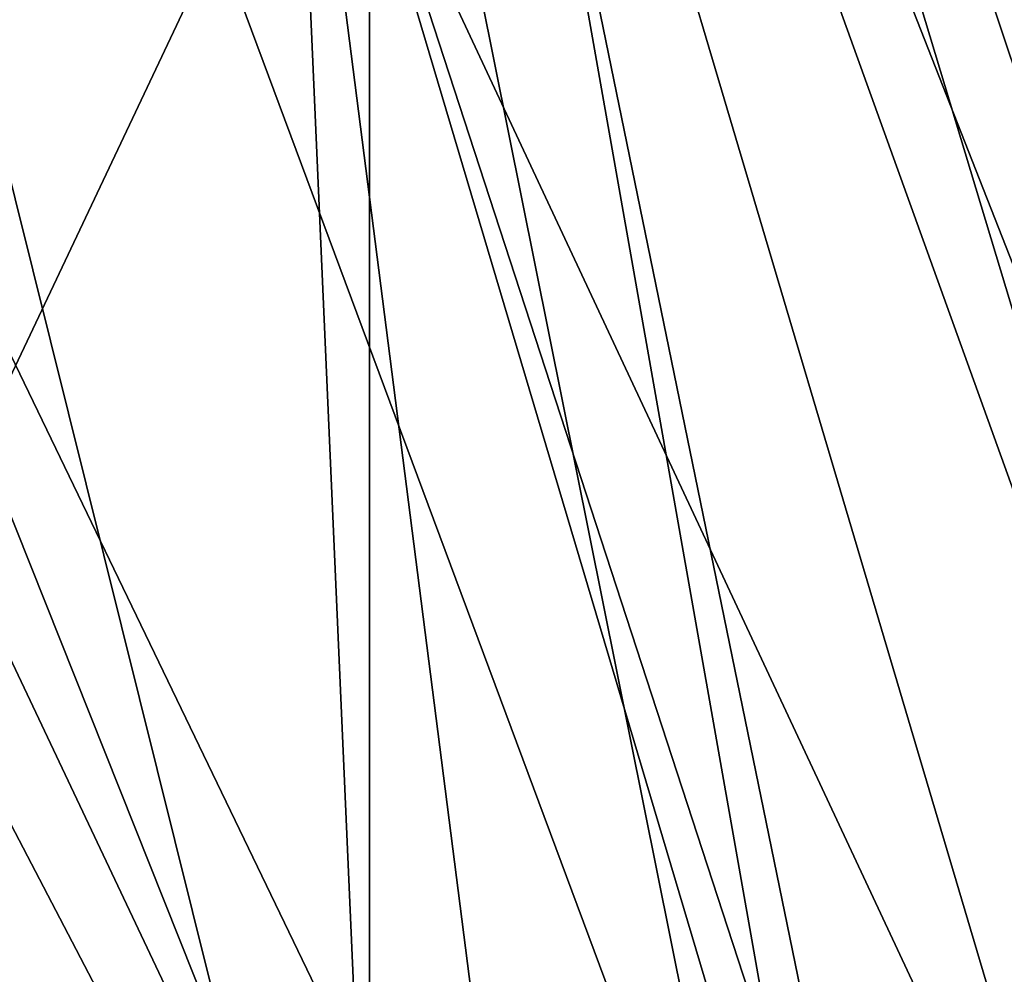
# Model space of a CAD drawing. Header units: millimetres. Extents: x -25 to 25, y -36 to 145.
# Tile 79 of 123: x 16.16 to 18.81, y 84.89 to 87.46. Entities that reach past the tile are written whole.
import ezdxf

# ---------------------------------------------------------------- set-up
doc = ezdxf.new("R2010")
doc.units = ezdxf.units.MM
doc.header["$LTSCALE"] = 65.185185
for name, color, linetype in [('10', 7, 'CONTINUOUS'), ('5', 7, 'CONTINUOUS'), ('9', 7, 'CONTINUOUS')]:
    doc.layers.add(name, color=color, linetype=linetype)

msp = doc.modelspace()

# ---------------------------------------------------------------- linework, layer by layer
at = {"layer": '10', "linetype": 'CONTINUOUS'}
for points in [[(17.1, 83.7), (14.809, 83.7, -8.55), (17.1, 88.5433), (17.1, 83.7)], [(17.1, 88.5433), (14.809, 83.7, -8.55), (14.809, 88.5433, -8.55), (17.1, 88.5433)], [(14.809, 83.7, 8.55), (17.1, 83.7), (14.809, 88.5433, 8.55), (14.809, 83.7, 8.55)], [(14.809, 88.5433, 8.55), (17.1, 83.7), (17.1, 88.5433), (14.809, 88.5433, 8.55)]]:
    msp.add_3dface(points, dxfattribs=at)
at = {"layer": '5', "linetype": 'CONTINUOUS'}
for points in [[(14.5237, 93.5, 8.3853), (11.8585, 93.5, 11.8586), (16.9585, 83.7179, 10.7554), (14.5237, 93.5, 8.3853)], [(16.9585, 83.7179, 10.7554), (11.8585, 93.5, 11.8586), (13.7499, 83.7179, 14.6359), (16.9585, 83.7179, 10.7554)], [(16.199, 93.5, 4.3407), (14.5237, 93.5, 8.3853), (19.1009, 83.7179, 6.1988), (16.199, 93.5, 4.3407)], [(19.1009, 83.7179, 6.1988), (14.5237, 93.5, 8.3853), (16.9585, 83.7179, 10.7554), (19.1009, 83.7179, 6.1988)], [(14.5237, 93.5, -8.3853), (16.199, 93.5, -4.3407), (18.1655, 83.7179, -8.5606), (14.5237, 93.5, -8.3853)], [(15.465, 83.7179, -12.8103), (14.5237, 93.5, -8.3853), (18.1655, 83.7179, -8.5606), (15.465, 83.7179, -12.8103)], [(16.7705, 93.5), (16.199, 93.5, 4.3407), (20.0425, 83.7179, 1.2524), (16.7705, 93.5)], [(20.0425, 83.7179, 1.2524), (16.199, 93.5, 4.3407), (19.1009, 83.7179, 6.1988), (20.0425, 83.7179, 1.2524)], [(16.199, 93.5, -4.3407), (16.7705, 93.5), (19.724, 83.7179, -3.7727), (16.199, 93.5, -4.3407)], [(18.1655, 83.7179, -8.5606), (16.199, 93.5, -4.3407), (19.724, 83.7179, -3.7727), (18.1655, 83.7179, -8.5606)], [(19.724, 83.7179, -3.7727), (16.7705, 93.5), (20.0425, 83.7179, 1.2524), (19.724, 83.7179, -3.7727)]]:
    msp.add_3dface(points, dxfattribs=at)
at = {"layer": '9', "linetype": 'CONTINUOUS'}
for points in [[(17.1089, 83.6812, -7.2421), (15.1455, 88.6102, -8.7442), (14.8257, 83.6812, -11.1965), (17.1089, 83.6812, -7.2421)], [(16.8926, 88.6102, -4.5264), (15.1455, 88.6102, -8.7442), (17.1089, 83.6812, -7.2421), (16.8926, 88.6102, -4.5264)], [(15.1455, 88.6102, 8.7442), (16.8926, 88.6102, 4.5264), (17.5226, 83.6812, 6.1744), (15.1455, 88.6102, 8.7442)], [(15.4873, 83.6812, 10.262), (15.1455, 88.6102, 8.7442), (17.5226, 83.6812, 6.1744), (15.4873, 83.6812, 10.262)], [(17.4885, 88.6102), (16.8926, 88.6102, -4.5264), (18.3587, 83.6812, -2.8502), (17.4885, 88.6102)], [(18.3587, 83.6812, -2.8502), (16.8926, 88.6102, -4.5264), (17.1089, 83.6812, -7.2421), (18.3587, 83.6812, -2.8502)], [(16.8926, 88.6102, 4.5264), (17.4885, 88.6102), (18.4994, 83.6812, 1.7139), (16.8926, 88.6102, 4.5264)], [(17.5226, 83.6812, 6.1744), (16.8926, 88.6102, 4.5264), (18.4994, 83.6812, 1.7139), (17.5226, 83.6812, 6.1744)], [(18.4994, 83.6812, 1.7139), (17.4885, 88.6102), (18.3587, 83.6812, -2.8502), (18.4994, 83.6812, 1.7139)]]:
    msp.add_3dface(points, dxfattribs=at)

doc.saveas('drawing.dxf')
